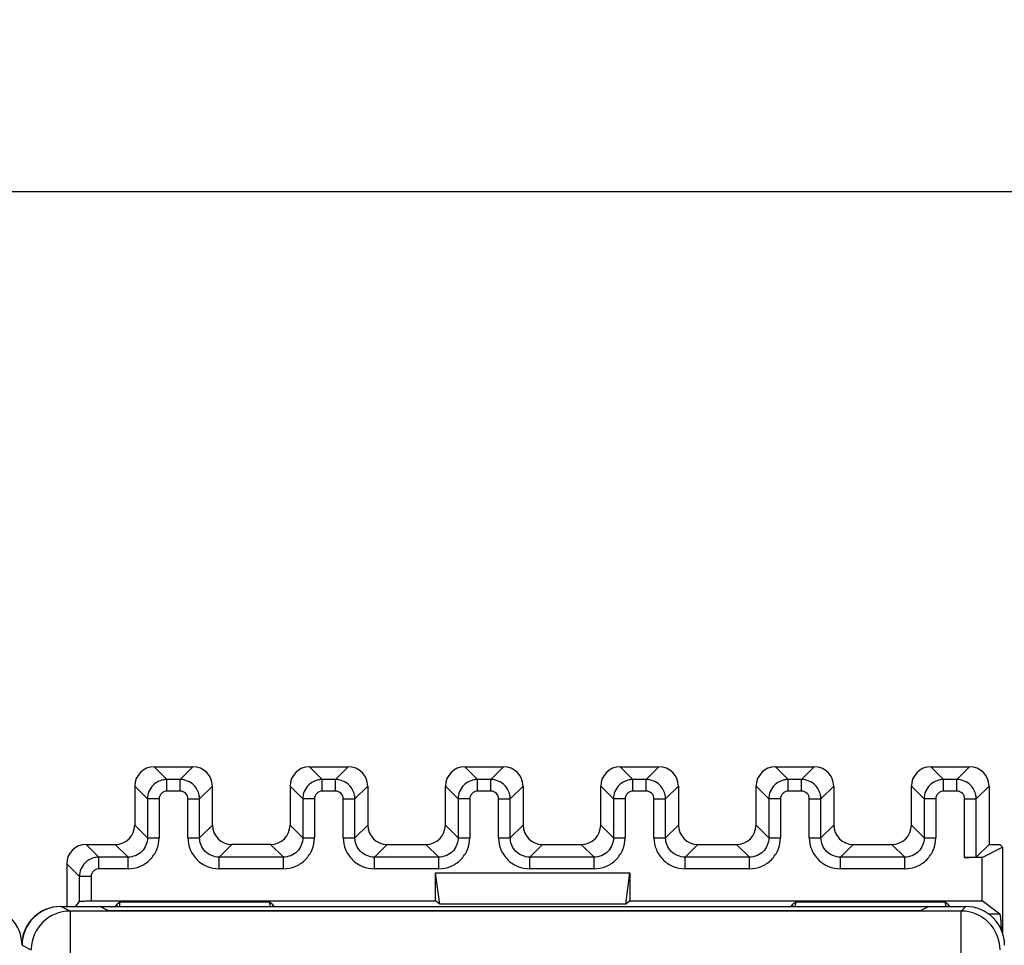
# Model space of a CAD drawing. Header units: millimetres. Extents: x 0 to 841, y 0 to 594.
# Tile 180 of 237: x 583 to 608, y 354 to 378. Entities that reach past the tile are written whole.
import ezdxf

# ---------------------------------------------------------------- set-up
doc = ezdxf.new("R2010")
doc.units = ezdxf.units.MM
doc.header["$LTSCALE"] = 46.255
doc.layers.get('0').update_dxf_attribs({"linetype": 'CONTINUOUS'})
doc.styles.get("Standard").update_dxf_attribs({"font": 'txt', "width": 0.85})
doc.dimstyles.new('DIMSTYLE_5', dxfattribs={"dimtxt": 3.5, "dimasz": 3.5, "dimexe": 1, "dimexo": 0.5, "dimgap": 0.875, "dimtad": 1, "dimdec": 4, "dimdsep": 46, "dimtxsty": 'STANDARD', "dimblk": '_FILLED', "dimblk1": '_FILLED', "dimblk2": '_FILLED', "dimcen": 0.09, "dimadec": 4, "dimazin": 2, "dimtp": 0.3, "dimtm": 0.3, "dimtfac": 1, "dimtdec": 4, "dimtofl": 0, "dimtmove": 0, "dimatfit": 3, "dimldrblk": '_FILLED', "dimfxl": 1, "dimtolj": 1, "dimarcsym": 0})

# ---------------------------------------------------------------- blocks, each defined once
blk = doc.blocks.new('_FILLED')
at = {"color": 0, "linetype": 'BYBLOCK'}
blk.add_solid([(0, 0), (-1, 0.1429), (-1, -0.1429)], dxfattribs=at)
blk = doc.blocks.new('*D4')
at = {"color": 2, "linetype": 'CONTINUOUS'}
for p, q in [((277.619, 344.095), (277.619, 374.127)), ((735.219, 349.465), (735.219, 374.127)), ((277.619, 373.127), (506.419, 373.127)), ((735.219, 373.127), (506.419, 373.127))]:
    blk.add_line(p, q, dxfattribs=at)
at = {"color": 2, "linetype": 'CONTINUOUS', "xscale": 3.5, "yscale": 3.5, "zscale": 3.5, "rotation": 180}
blk.add_blockref('_FILLED', (277.619, 373.127), dxfattribs=at)
at = {"color": 2, "linetype": 'CONTINUOUS', "xscale": 3.5, "yscale": 3.5, "zscale": 3.5}
blk.add_blockref('_FILLED', (735.219, 373.127), dxfattribs=at)
at = {"color": 2, "linetype": 'CONTINUOUS', "insert": (506.419, 377.502), "char_height": 3.5, "width": 19.125, "attachment_point": 2, "line_spacing_factor": 0.9}
blk.add_mtext('457.6', dxfattribs=at)

msp = doc.modelspace()

# ---------------------------------------------------------------- linework, layer by layer
at = {"color": 7, "linetype": 'CONTINUOUS'}
for p, q in [((586.01844, 358.31408), (587.01859, 358.31408)), ((590.01844, 358.31408), (591.01859, 358.31408)), ((594.01844, 358.31408), (595.01859, 358.31408)), ((598.01844, 358.31408), (599.01859, 358.31408)), ((602.01844, 358.31408), (603.01859, 358.31408)), ((606.01844, 358.31408), (607.01859, 358.31408)), ((585.51851, 357.81415), (585.51851, 356.814)), ((587.51851, 356.814), (587.51851, 357.81415)), ((589.51851, 357.81415), (589.51851, 356.814)), ((591.51851, 357.81415), (591.51851, 356.814)), ((593.51851, 356.814), (593.51851, 357.81415)), ((595.51851, 357.81415), (595.51851, 356.814)), ((597.51851, 356.814), (597.51851, 357.81415)), ((599.51851, 357.81415), (599.51851, 356.814)), ((601.51851, 356.814), (601.51851, 357.81415)), ((603.51851, 357.81415), (603.51851, 356.814)), ((605.51851, 356.814), (605.51851, 357.81415)), ((607.51851, 357.81415), (607.51851, 356.31408)), ((584.26844, 356.31408), (585.01859, 356.31408)), ((589.01859, 356.31408), (588.01844, 356.31408)), ((592.01844, 356.31408), (593.01859, 356.31408)), ((596.01844, 356.31408), (597.01859, 356.31408)), ((600.01844, 356.31408), (601.01859, 356.31408)), ((604.01844, 356.31408), (605.01859, 356.31408)), ((607.51851, 356.31408), (607.19027, 355.98583)), ((607.34121, 355.98069), (607.86851, 356.24426)), ((607.51851, 356.31408), (607.79869, 356.31408)), ((607.79869, 356.31408), (607.86851, 356.24426)), ((607.86851, 356.24426), (607.86851, 354.02328)), ((607.34121, 355.98069), (606.89031, 355.98069)), ((607.34121, 354.85711), (607.34121, 355.98069)), ((583.76851, 355.81415), (583.76851, 354.71408)), ((593.26851, 355.58587), (598.26851, 355.58587)), ((593.26851, 354.85711), (593.26851, 355.58587)), ((593.37378, 354.77818), (593.26851, 355.58587)), ((598.16325, 354.77818), (598.26851, 355.58587)), ((598.26851, 355.58587), (598.26851, 354.85711)), ((583.61851, 354.71408), (606.91855, 354.71408)), ((584.00656, 354.71408), (584.09676, 354.8494)), ((584.39671, 354.85711), (593.26851, 354.85711)), ((584.84059, 354.60503), (584.61851, 354.71408)), ((585.02728, 354.71408), (585.06851, 354.77593)), ((585.13997, 354.82952), (585.06851, 354.77594)), ((585.06851, 354.71408), (585.06851, 354.77594)), ((585.13299, 354.71408), (585.13997, 354.82952)), ((588.99705, 354.82952), (585.13997, 354.82952)), ((589.0036, 354.72133), (588.99705, 354.82952)), ((588.99705, 354.82952), (589.06851, 354.77594)), ((589.06851, 354.77594), (589.06851, 354.71408)), ((589.10975, 354.71408), (589.06851, 354.77594)), ((593.37378, 354.77818), (593.26851, 354.85711)), ((598.16325, 354.77818), (593.37378, 354.77818)), ((598.26851, 354.85711), (598.16325, 354.77818)), ((598.26851, 354.85711), (607.34121, 354.85711)), ((602.42728, 354.71408), (602.46851, 354.77593)), ((602.53997, 354.82952), (602.46851, 354.77594)), ((602.46851, 354.71408), (602.46851, 354.77594)), ((602.53299, 354.71408), (602.53997, 354.82952)), ((606.39705, 354.82952), (602.53997, 354.82952)), ((605.96851, 354.71408), (605.74645, 354.60503)), ((606.40403, 354.71408), (606.39705, 354.82952)), ((606.39705, 354.82952), (606.46851, 354.77594)), ((606.46851, 354.77594), (606.46851, 354.71408)), ((606.50975, 354.71408), (606.46851, 354.77594)), ((607.79866, 354.51409), (607.34121, 354.85711)), ((606.80067, 354.59619), (583.85431, 354.59619)), ((584.82216, 354.61408), (605.76488, 354.61408)), ((607.79867, 354.51408), (607.51693, 354.51408))]:
    msp.add_line(p, q, dxfattribs=at)
at = {"color": 9, "linetype": 'CONTINUOUS'}
for p, q in [((586.01844, 358.31408), (586.34668, 357.98583)), ((587.01859, 358.31408), (586.69034, 357.98583)), ((590.01844, 358.31408), (590.34668, 357.98583)), ((591.01859, 358.31408), (590.69034, 357.98583)), ((594.01844, 358.31408), (594.34668, 357.98583)), ((595.01859, 358.31408), (594.69034, 357.98583)), ((598.01844, 358.31408), (598.34668, 357.98583)), ((599.01859, 358.31408), (598.69034, 357.98583)), ((602.01844, 358.31408), (602.34668, 357.98583)), ((603.01859, 358.31408), (602.69034, 357.98583)), ((606.01844, 358.31408), (606.34668, 357.98583)), ((607.01859, 358.31408), (606.69034, 357.98583)), ((585.84676, 357.48591), (585.51851, 357.81415)), ((586.69034, 357.98583), (586.34668, 357.98583)), ((586.34668, 357.68588), (586.34668, 357.98583)), ((586.69034, 357.68588), (586.69034, 357.98583)), ((587.19027, 357.48591), (587.51851, 357.81415)), ((589.84676, 357.48591), (589.51851, 357.81415)), ((590.69034, 357.98583), (590.34668, 357.98583)), ((590.34668, 357.68588), (590.34668, 357.98583)), ((590.69034, 357.68588), (590.69034, 357.98583)), ((591.19027, 357.48591), (591.51851, 357.81415)), ((593.84676, 357.48591), (593.51851, 357.81415)), ((594.69034, 357.98583), (594.34668, 357.98583)), ((594.34668, 357.68588), (594.34668, 357.98583)), ((594.69034, 357.68588), (594.69034, 357.98583)), ((595.19027, 357.48591), (595.51851, 357.81415)), ((597.84676, 357.48591), (597.51851, 357.81415)), ((598.69034, 357.98583), (598.34668, 357.98583)), ((598.34668, 357.68588), (598.34668, 357.98583)), ((598.69034, 357.68588), (598.69034, 357.98583)), ((599.19027, 357.48591), (599.51851, 357.81415)), ((601.84676, 357.48591), (601.51851, 357.81415)), ((602.69034, 357.98583), (602.34668, 357.98583)), ((602.34668, 357.68588), (602.34668, 357.98583)), ((602.69034, 357.68588), (602.69034, 357.98583)), ((603.19027, 357.48591), (603.51851, 357.81415)), ((605.84676, 357.48591), (605.51851, 357.81415)), ((606.69034, 357.98583), (606.34668, 357.98583)), ((606.34668, 357.68588), (606.34668, 357.98583)), ((606.69034, 357.68588), (606.69034, 357.98583)), ((607.19027, 357.48591), (607.51851, 357.81415)), ((586.69035, 357.68588), (586.34668, 357.68588)), ((590.69035, 357.68588), (590.34668, 357.68588)), ((594.69035, 357.68588), (594.34668, 357.68588)), ((598.69035, 357.68588), (598.34668, 357.68588)), ((602.69035, 357.68588), (602.34668, 357.68588)), ((606.69035, 357.68588), (606.34668, 357.68588)), ((586.14671, 357.48591), (585.84676, 357.48591)), ((585.84676, 357.48591), (585.84676, 356.48576)), ((586.14671, 357.48591), (586.14671, 356.48575)), ((586.89031, 357.48591), (587.19027, 357.48591)), ((586.89031, 356.48575), (586.89031, 357.48591)), ((587.19027, 356.48576), (587.19027, 357.48591)), ((590.14671, 357.48591), (589.84676, 357.48591)), ((589.84676, 357.48591), (589.84676, 356.48576)), ((590.14671, 357.48591), (590.14671, 356.48575)), ((590.89031, 357.48591), (591.19027, 357.48591)), ((590.89031, 356.48575), (590.89031, 357.48591)), ((591.19027, 356.48576), (591.19027, 357.48591)), ((594.14671, 357.48591), (593.84676, 357.48591)), ((593.84676, 357.48591), (593.84676, 356.48576)), ((594.14671, 357.48591), (594.14671, 356.48575)), ((594.89031, 357.48591), (595.19027, 357.48591)), ((594.89031, 356.48575), (594.89031, 357.48591)), ((595.19027, 356.48576), (595.19027, 357.48591)), ((598.14671, 357.48591), (597.84676, 357.48591)), ((597.84676, 357.48591), (597.84676, 356.48576)), ((598.14671, 357.48591), (598.14671, 356.48575)), ((598.89031, 357.48591), (599.19027, 357.48591)), ((598.89031, 356.48575), (598.89031, 357.48591)), ((599.19027, 356.48576), (599.19027, 357.48591)), ((602.14671, 357.48591), (601.84676, 357.48591)), ((601.84676, 357.48591), (601.84676, 356.48576)), ((602.14671, 357.48591), (602.14671, 356.48575)), ((602.89031, 357.48591), (603.19027, 357.48591)), ((602.89031, 356.48575), (602.89031, 357.48591)), ((603.19027, 356.48576), (603.19027, 357.48591)), ((606.14671, 357.48591), (605.84676, 357.48591)), ((605.84676, 357.48591), (605.84676, 356.48576)), ((606.14671, 357.48591), (606.14671, 356.48575)), ((606.89031, 357.48591), (607.19027, 357.48591)), ((606.89031, 355.98069), (606.89031, 357.48591)), ((607.19027, 355.98583), (607.19027, 357.48591)), ((585.51851, 356.814), (585.84676, 356.48576)), ((587.51851, 356.814), (587.19027, 356.48576)), ((589.51851, 356.814), (589.84676, 356.48576)), ((591.51851, 356.814), (591.19027, 356.48576)), ((593.51851, 356.814), (593.84676, 356.48576)), ((595.51851, 356.814), (595.19027, 356.48576)), ((597.51851, 356.814), (597.84676, 356.48576)), ((599.51851, 356.814), (599.19027, 356.48576)), ((601.51851, 356.814), (601.84676, 356.48576)), ((603.51851, 356.814), (603.19027, 356.48576)), ((605.51851, 356.814), (605.84676, 356.48576)), ((585.84676, 356.48576), (586.14671, 356.48576)), ((586.89031, 356.48576), (587.19027, 356.48576)), ((589.84676, 356.48576), (590.14671, 356.48576)), ((590.89031, 356.48576), (591.19027, 356.48576)), ((593.84676, 356.48576), (594.14671, 356.48576)), ((594.89031, 356.48576), (595.19027, 356.48576)), ((597.84676, 356.48576), (598.14671, 356.48576)), ((598.89031, 356.48576), (599.19027, 356.48576)), ((601.84676, 356.48576), (602.14671, 356.48576)), ((602.89031, 356.48576), (603.19027, 356.48576)), ((605.84676, 356.48576), (606.14671, 356.48576)), ((584.26844, 356.31408), (584.59668, 355.98583)), ((585.34684, 355.98583), (585.01859, 356.31408)), ((587.69019, 355.98583), (588.01844, 356.31408)), ((589.34684, 355.98583), (589.01859, 356.31408)), ((591.69019, 355.98583), (592.01844, 356.31408)), ((593.34684, 355.98583), (593.01859, 356.31408)), ((595.69019, 355.98583), (596.01844, 356.31408)), ((597.34684, 355.98583), (597.01859, 356.31408)), ((599.69019, 355.98583), (600.01844, 356.31408)), ((601.34684, 355.98583), (601.01859, 356.31408)), ((603.69019, 355.98583), (604.01844, 356.31408)), ((605.34684, 355.98583), (605.01859, 356.31408)), ((585.34684, 355.98583), (584.59668, 355.98583)), ((584.59668, 355.68588), (584.59668, 355.98583)), ((585.34684, 355.68588), (585.34684, 355.98583)), ((589.34684, 355.98583), (587.69019, 355.98583)), ((587.69019, 355.68588), (587.69019, 355.98583)), ((589.34684, 355.68588), (589.34684, 355.98583)), ((593.34684, 355.98583), (591.69019, 355.98583)), ((591.69019, 355.68588), (591.69019, 355.98583)), ((593.34684, 355.68588), (593.34684, 355.98583)), ((597.34684, 355.98583), (595.69019, 355.98583)), ((595.69019, 355.68588), (595.69019, 355.98583)), ((597.34684, 355.68588), (597.34684, 355.98583)), ((601.34684, 355.98583), (599.69019, 355.98583)), ((599.69019, 355.68588), (599.69019, 355.98583)), ((601.34684, 355.68588), (601.34684, 355.98583)), ((605.34684, 355.98583), (603.69019, 355.98583)), ((603.69019, 355.68588), (603.69019, 355.98583)), ((605.34684, 355.68588), (605.34684, 355.98583)), ((584.09676, 355.48591), (583.76851, 355.81415)), ((584.39671, 355.48591), (584.09676, 355.48591)), ((584.09676, 354.8494), (584.09676, 355.48591)), ((584.39671, 355.48591), (584.39671, 354.85711)), ((585.34684, 355.68588), (584.59668, 355.68588)), ((589.34684, 355.68588), (587.69019, 355.68588)), ((593.34684, 355.68588), (591.69019, 355.68588)), ((597.34684, 355.68588), (595.69019, 355.68588)), ((601.34684, 355.68588), (599.69019, 355.68588)), ((605.34684, 355.68588), (603.69019, 355.68588)), ((583.85431, 354.59619), (583.61851, 354.71408)), ((606.80067, 354.59619), (606.91855, 354.71408)), ((583.85431, 354.59619), (583.85431, 264.83197)), ((606.80066, 264.83197), (606.80066, 354.59619)), ((582.61851, 353.71419), (582.85446, 353.59623))]:
    msp.add_line(p, q, dxfattribs=at)
at = {"color": 7, "linetype": 'CONTINUOUS'}
for centre, radius, start, end in [((581.61864, 353.71416), 0.99987, 359.997742, 90.002102), ((583.60941, 353.71408), 1, 90, 174.71219), ((606.91864, 353.71416), 0.99987, 359.997742, 90.002102)]:
    msp.add_arc(centre, radius, start, end, dxfattribs=at)
at = {"color": 9, "linetype": 'CONTINUOUS'}
for centre, radius, start, end in [((583.85443, 353.59638), 0.99981, 90.007139, 178.99409), ((606.80075, 353.59621), 0.99988, 359.999564, 89.998107)]:
    msp.add_arc(centre, radius, start, end, dxfattribs=at)
at = {"color": 7, "linetype": 'CONTINUOUS'}
for centre, major_axis, ratio, start_param, end_param in [((586.01859, 357.814), (-0.35366, 0.35366), 0.99969546, -0.78524587, 0.78524587), ((587.01844, 357.814), (-0.35366, -0.35366), 0.99969546, 8.63953209, 10.21002383), ((590.01859, 357.814), (-0.35366, 0.35366), 0.99969546, 5.49793944, 7.06843118), ((591.01844, 357.814), (0.35366, 0.35366), 0.99969546, 5.49793944, 7.06843118), ((594.01859, 357.814), (0.35366, -0.35366), 0.99969546, 2.35634678, 3.92683852), ((595.01844, 357.814), (0.35366, 0.35366), 0.99969546, 5.49793944, 7.06843118), ((598.01859, 357.814), (0.35366, -0.35366), 0.99969546, 8.63953209, 10.21002383), ((599.01844, 357.814), (0.35366, 0.35366), 0.99969546, 5.49793944, 7.06843118), ((602.01859, 357.814), (0.35366, -0.35366), 0.99969546, 2.35634678, 3.92683852), ((603.01844, 357.814), (0.35366, 0.35366), 0.99969546, 5.49793944, 7.06843118), ((606.01859, 357.814), (-0.35366, 0.35366), 0.99969546, 5.49793944, 7.06843118), ((607.01844, 357.814), (0.35366, 0.35366), 0.99969546, 5.49793944, 7.06843118), ((585.01844, 356.81415), (0.35366, -0.35366), 0.99969546, -0.78524587, 0.78524587), ((588.01859, 356.81415), (0.35366, 0.35366), 0.99969546, -3.92683852, -2.35634678), ((589.01844, 356.81415), (0.35366, -0.35366), 0.99969546, -0.78524587, 0.78524587), ((592.01859, 356.81415), (0.35366, 0.35366), 0.99969546, -3.92683852, -2.35634678), ((593.01844, 356.81415), (0.35366, -0.35366), 0.99969546, -0.78524587, 0.78524587), ((596.01859, 356.81415), (0.35366, 0.35366), 0.99969546, -3.92683852, -2.35634678), ((597.01844, 356.81415), (0.35366, -0.35366), 0.99969546, -0.78524587, 0.78524587), ((600.01859, 356.81415), (0.35366, 0.35366), 0.99969546, -3.92683852, -2.35634678), ((601.01844, 356.81415), (0.35366, -0.35366), 0.99969546, -0.78524587, 0.78524587), ((604.01859, 356.81415), (0.35366, 0.35366), 0.99969546, -3.92683852, -2.35634678), ((605.01844, 356.81415), (0.35366, -0.35366), 0.99969546, -0.78524587, 0.78524587), ((584.26859, 355.814), (-0.35366, 0.35366), 0.99969546, 5.49793944, 7.06843118), ((606.89031, 355.98592), (0.3, 0), 0.01745506, -1.57079633, -0.79412481), ((583.61867, 353.71404), (-0.89461, 0.44727), 0.99980964, -1.10710303, 0.463541)]:
    msp.add_ellipse(centre, major_axis=major_axis, ratio=ratio, start_param=start_param, end_param=end_param, dxfattribs=at)
at = {"color": 9, "linetype": 'CONTINUOUS'}
for points, knots in [([(585.99321, 357.83938), (585.94718, 357.79347), (585.87277, 357.68218), (585.84677, 357.55092), (585.84676, 357.48591)], [0, 0, 0, 0, 0.50002709, 1, 1, 1, 1]), ([(586.34668, 357.98581), (586.31404, 357.98589), (586.18488, 357.97289), (586.06171, 357.90769), (585.99321, 357.83938)], [0, 0, 0, 0, 0.25228389, 1, 1, 1, 1]), ([(587.04381, 357.83938), (586.9979, 357.88541), (586.88662, 357.95982), (586.75535, 357.98582), (586.69034, 357.98583)], [0, 0, 0, 0, 0.50002709, 1, 1, 1, 1]), ([(587.19025, 357.48591), (587.19033, 357.51855), (587.17733, 357.64771), (587.11212, 357.77088), (587.04381, 357.83938)], [0, 0, 0, 0, 0.25228389, 1, 1, 1, 1]), ([(589.99321, 357.83938), (589.94718, 357.79347), (589.87277, 357.68218), (589.84677, 357.55092), (589.84676, 357.48591)], [0, 0, 0, 0, 0.50002709, 1, 1, 1, 1]), ([(590.34668, 357.98581), (590.31404, 357.98589), (590.18488, 357.97289), (590.06171, 357.90769), (589.99321, 357.83938)], [0, 0, 0, 0, 0.25228389, 1, 1, 1, 1]), ([(591.04381, 357.83938), (590.9979, 357.88541), (590.88662, 357.95982), (590.75535, 357.98582), (590.69034, 357.98583)], [0, 0, 0, 0, 0.50002709, 1, 1, 1, 1]), ([(591.19025, 357.48591), (591.19033, 357.51855), (591.17733, 357.64771), (591.11212, 357.77088), (591.04381, 357.83938)], [0, 0, 0, 0, 0.25228389, 1, 1, 1, 1]), ([(593.99321, 357.83938), (593.94718, 357.79347), (593.87277, 357.68218), (593.84677, 357.55092), (593.84676, 357.48591)], [0, 0, 0, 0, 0.50002709, 1, 1, 1, 1]), ([(594.34668, 357.98581), (594.31404, 357.98589), (594.18488, 357.97289), (594.06171, 357.90769), (593.99321, 357.83938)], [0, 0, 0, 0, 0.25228389, 1, 1, 1, 1]), ([(595.04381, 357.83938), (594.9979, 357.88541), (594.88662, 357.95982), (594.75535, 357.98582), (594.69034, 357.98583)], [0, 0, 0, 0, 0.50002709, 1, 1, 1, 1]), ([(595.19025, 357.48591), (595.19033, 357.51855), (595.17733, 357.64771), (595.11212, 357.77088), (595.04381, 357.83938)], [0, 0, 0, 0, 0.25228389, 1, 1, 1, 1]), ([(597.99321, 357.83938), (597.94718, 357.79347), (597.87277, 357.68218), (597.84677, 357.55092), (597.84676, 357.48591)], [0, 0, 0, 0, 0.50002709, 1, 1, 1, 1]), ([(598.34668, 357.98581), (598.31404, 357.98589), (598.18488, 357.97289), (598.06171, 357.90769), (597.99321, 357.83938)], [0, 0, 0, 0, 0.25228389, 1, 1, 1, 1]), ([(599.04381, 357.83938), (598.9979, 357.88541), (598.88662, 357.95982), (598.75535, 357.98582), (598.69034, 357.98583)], [0, 0, 0, 0, 0.50002709, 1, 1, 1, 1]), ([(599.19025, 357.48591), (599.19033, 357.51855), (599.17733, 357.64771), (599.11212, 357.77088), (599.04381, 357.83938)], [0, 0, 0, 0, 0.25228389, 1, 1, 1, 1]), ([(601.99321, 357.83938), (601.94718, 357.79347), (601.87277, 357.68218), (601.84677, 357.55092), (601.84676, 357.48591)], [0, 0, 0, 0, 0.50002709, 1, 1, 1, 1]), ([(602.34668, 357.98581), (602.31404, 357.98589), (602.18488, 357.97289), (602.06171, 357.90769), (601.99321, 357.83938)], [0, 0, 0, 0, 0.25228389, 1, 1, 1, 1]), ([(603.04381, 357.83938), (602.9979, 357.88541), (602.88662, 357.95982), (602.75535, 357.98582), (602.69034, 357.98583)], [0, 0, 0, 0, 0.50002709, 1, 1, 1, 1]), ([(603.19025, 357.48591), (603.19033, 357.51855), (603.17733, 357.64771), (603.11212, 357.77088), (603.04381, 357.83938)], [0, 0, 0, 0, 0.25228389, 1, 1, 1, 1]), ([(605.99321, 357.83938), (605.94718, 357.79347), (605.87277, 357.68218), (605.84677, 357.55092), (605.84676, 357.48591)], [0, 0, 0, 0, 0.50002709, 1, 1, 1, 1]), ([(606.34668, 357.98581), (606.31404, 357.98589), (606.18488, 357.97289), (606.06171, 357.90769), (605.99321, 357.83938)], [0, 0, 0, 0, 0.25228389, 1, 1, 1, 1]), ([(607.04381, 357.83938), (606.9979, 357.88541), (606.88662, 357.95982), (606.75535, 357.98582), (606.69034, 357.98583)], [0, 0, 0, 0, 0.50002709, 1, 1, 1, 1]), ([(607.19025, 357.48591), (607.19033, 357.51855), (607.17733, 357.64771), (607.11212, 357.77088), (607.04381, 357.83938)], [0, 0, 0, 0, 0.25228389, 1, 1, 1, 1]), ([(586.34668, 357.68588), (586.29567, 357.68601), (586.18939, 357.64315), (586.14671, 357.53694), (586.14671, 357.48591)], [0, 0, 0, 0, 0.49992998, 1, 1, 1, 1]), ([(586.89031, 357.48591), (586.89045, 357.53692), (586.84759, 357.6432), (586.74137, 357.68588), (586.69035, 357.68588)], [0, 0, 0, 0, 0.49992967, 1, 1, 1, 1]), ([(590.34668, 357.68588), (590.29567, 357.68601), (590.18939, 357.64315), (590.14671, 357.53694), (590.14671, 357.48591)], [0, 0, 0, 0, 0.49992998, 1, 1, 1, 1]), ([(590.89031, 357.48591), (590.89045, 357.53692), (590.84759, 357.6432), (590.74137, 357.68588), (590.69035, 357.68588)], [0, 0, 0, 0, 0.49992967, 1, 1, 1, 1]), ([(594.34668, 357.68588), (594.29567, 357.68601), (594.18939, 357.64315), (594.14671, 357.53694), (594.14671, 357.48591)], [0, 0, 0, 0, 0.49992998, 1, 1, 1, 1]), ([(594.89031, 357.48591), (594.89045, 357.53692), (594.84759, 357.6432), (594.74137, 357.68588), (594.69035, 357.68588)], [0, 0, 0, 0, 0.49992967, 1, 1, 1, 1]), ([(598.34668, 357.68588), (598.29567, 357.68601), (598.18939, 357.64315), (598.14671, 357.53694), (598.14671, 357.48591)], [0, 0, 0, 0, 0.49992998, 1, 1, 1, 1]), ([(598.89031, 357.48591), (598.89045, 357.53692), (598.84759, 357.6432), (598.74137, 357.68588), (598.69035, 357.68588)], [0, 0, 0, 0, 0.49992967, 1, 1, 1, 1]), ([(602.34668, 357.68588), (602.29567, 357.68601), (602.18939, 357.64315), (602.14671, 357.53694), (602.14671, 357.48591)], [0, 0, 0, 0, 0.49992998, 1, 1, 1, 1]), ([(602.89031, 357.48591), (602.89045, 357.53692), (602.84759, 357.6432), (602.74137, 357.68588), (602.69035, 357.68588)], [0, 0, 0, 0, 0.49992967, 1, 1, 1, 1]), ([(606.34668, 357.68588), (606.29567, 357.68601), (606.18939, 357.64315), (606.14671, 357.53694), (606.14671, 357.48591)], [0, 0, 0, 0, 0.49992998, 1, 1, 1, 1]), ([(606.89031, 357.48591), (606.89045, 357.53692), (606.84759, 357.6432), (606.74137, 357.68588), (606.69035, 357.68588)], [0, 0, 0, 0, 0.49992967, 1, 1, 1, 1]), ([(585.34684, 355.68588), (585.45088, 355.68703), (585.66139, 355.72671), (585.92675, 355.90587), (586.10584, 356.17121), (586.14566, 356.38172), (586.14671, 356.48575)], [0, 0, 0, 0, 0.25002061, 0.50000911, 0.74999006, 1, 1, 1, 1]), ([(585.84675, 356.48576), (585.84687, 356.42076), (585.82009, 356.28968), (585.74627, 356.17823), (585.70038, 356.13221)], [0, 0, 0, 0, 0.50000848, 1, 1, 1, 1]), ([(586.89031, 356.48575), (586.89146, 356.38171), (586.93114, 356.1712), (587.1103, 355.90584), (587.37565, 355.72675), (587.58615, 355.68693), (587.69019, 355.68588)], [0, 0, 0, 0, 0.2500206, 0.50000909, 0.74999005, 1, 1, 1, 1]), ([(587.33665, 356.13221), (587.29061, 356.17812), (587.21621, 356.28944), (587.19025, 356.42073), (587.19027, 356.48576)], [0, 0, 0, 0, 0.49997838, 1, 1, 1, 1]), ([(589.34684, 355.68588), (589.45088, 355.68703), (589.66139, 355.72671), (589.92675, 355.90587), (590.10584, 356.17121), (590.14566, 356.38172), (590.14671, 356.48575)], [0, 0, 0, 0, 0.25002062, 0.50000912, 0.74999007, 1, 1, 1, 1]), ([(589.84675, 356.48576), (589.84687, 356.42076), (589.82009, 356.28968), (589.74627, 356.17823), (589.70038, 356.13221)], [0, 0, 0, 0, 0.50000848, 1, 1, 1, 1]), ([(590.89031, 356.48575), (590.89146, 356.38171), (590.93114, 356.1712), (591.1103, 355.90584), (591.37565, 355.72675), (591.58615, 355.68693), (591.69019, 355.68588)], [0, 0, 0, 0, 0.2500206, 0.50000909, 0.74999005, 1, 1, 1, 1]), ([(591.33665, 356.13221), (591.29061, 356.17812), (591.21621, 356.28944), (591.19025, 356.42073), (591.19027, 356.48576)], [0, 0, 0, 0, 0.49997838, 1, 1, 1, 1]), ([(593.34684, 355.68588), (593.45088, 355.68703), (593.66139, 355.72671), (593.92675, 355.90587), (594.10584, 356.17121), (594.14566, 356.38172), (594.14671, 356.48575)], [0, 0, 0, 0, 0.25002062, 0.50000912, 0.74999007, 1, 1, 1, 1]), ([(593.84675, 356.48576), (593.84687, 356.42076), (593.82009, 356.28968), (593.74627, 356.17823), (593.70038, 356.13221)], [0, 0, 0, 0, 0.50000848, 1, 1, 1, 1]), ([(594.89031, 356.48575), (594.89146, 356.38171), (594.93114, 356.1712), (595.1103, 355.90584), (595.37565, 355.72675), (595.58615, 355.68693), (595.69019, 355.68588)], [0, 0, 0, 0, 0.2500206, 0.50000909, 0.74999005, 1, 1, 1, 1]), ([(595.33665, 356.13221), (595.29061, 356.17812), (595.21621, 356.28944), (595.19025, 356.42073), (595.19027, 356.48576)], [0, 0, 0, 0, 0.49997838, 1, 1, 1, 1]), ([(597.34684, 355.68588), (597.45088, 355.68703), (597.66139, 355.72671), (597.92675, 355.90587), (598.10584, 356.17121), (598.14566, 356.38172), (598.14671, 356.48575)], [0, 0, 0, 0, 0.25002062, 0.50000912, 0.74999007, 1, 1, 1, 1]), ([(597.84675, 356.48576), (597.84687, 356.42076), (597.82009, 356.28968), (597.74627, 356.17823), (597.70038, 356.13221)], [0, 0, 0, 0, 0.50000848, 1, 1, 1, 1]), ([(598.89031, 356.48575), (598.89146, 356.38171), (598.93114, 356.1712), (599.1103, 355.90584), (599.37565, 355.72675), (599.58615, 355.68693), (599.69019, 355.68588)], [0, 0, 0, 0, 0.2500206, 0.50000909, 0.74999005, 1, 1, 1, 1]), ([(599.33665, 356.13221), (599.29061, 356.17812), (599.21621, 356.28944), (599.19025, 356.42073), (599.19027, 356.48576)], [0, 0, 0, 0, 0.49997838, 1, 1, 1, 1]), ([(601.34684, 355.68588), (601.45088, 355.68703), (601.66139, 355.72671), (601.92675, 355.90587), (602.10584, 356.17121), (602.14566, 356.38172), (602.14671, 356.48575)], [0, 0, 0, 0, 0.25002062, 0.50000912, 0.74999007, 1, 1, 1, 1]), ([(601.84675, 356.48576), (601.84687, 356.42076), (601.82009, 356.28968), (601.74627, 356.17823), (601.70038, 356.13221)], [0, 0, 0, 0, 0.50000848, 1, 1, 1, 1]), ([(602.89031, 356.48575), (602.89146, 356.38171), (602.93114, 356.1712), (603.1103, 355.90584), (603.37565, 355.72675), (603.58615, 355.68693), (603.69019, 355.68588)], [0, 0, 0, 0, 0.2500206, 0.50000909, 0.74999005, 1, 1, 1, 1]), ([(603.33665, 356.13221), (603.29061, 356.17812), (603.21621, 356.28944), (603.19025, 356.42073), (603.19027, 356.48576)], [0, 0, 0, 0, 0.49997838, 1, 1, 1, 1]), ([(605.34684, 355.68588), (605.45088, 355.68703), (605.66139, 355.72671), (605.92675, 355.90587), (606.10584, 356.17121), (606.14566, 356.38172), (606.14671, 356.48575)], [0, 0, 0, 0, 0.25002062, 0.50000912, 0.74999007, 1, 1, 1, 1]), ([(605.84675, 356.48576), (605.84687, 356.42076), (605.82009, 356.28968), (605.74627, 356.17823), (605.70038, 356.13221)], [0, 0, 0, 0, 0.50000848, 1, 1, 1, 1]), ([(584.59668, 355.98581), (584.56404, 355.98589), (584.43488, 355.97289), (584.31171, 355.90769), (584.24321, 355.83938)], [0, 0, 0, 0, 0.25228389, 1, 1, 1, 1]), ([(585.70038, 356.13221), (585.65447, 356.08617), (585.54315, 356.01177), (585.41186, 355.98582), (585.34684, 355.98583)], [0, 0, 0, 0, 0.49997838, 1, 1, 1, 1]), ([(587.69019, 355.98584), (587.62519, 355.98572), (587.49412, 356.0125), (587.38267, 356.08632), (587.33665, 356.13221)], [0, 0, 0, 0, 0.50000848, 1, 1, 1, 1]), ([(589.70038, 356.13221), (589.65447, 356.08617), (589.54315, 356.01177), (589.41186, 355.98582), (589.34684, 355.98583)], [0, 0, 0, 0, 0.49997838, 1, 1, 1, 1]), ([(591.69019, 355.98584), (591.62519, 355.98572), (591.49412, 356.0125), (591.38267, 356.08632), (591.33665, 356.13221)], [0, 0, 0, 0, 0.50000848, 1, 1, 1, 1]), ([(593.70038, 356.13221), (593.65447, 356.08617), (593.54315, 356.01177), (593.41186, 355.98582), (593.34684, 355.98583)], [0, 0, 0, 0, 0.49997838, 1, 1, 1, 1]), ([(595.69019, 355.98584), (595.62519, 355.98572), (595.49412, 356.0125), (595.38267, 356.08632), (595.33665, 356.13221)], [0, 0, 0, 0, 0.50000848, 1, 1, 1, 1]), ([(597.70038, 356.13221), (597.65447, 356.08617), (597.54315, 356.01177), (597.41186, 355.98582), (597.34684, 355.98583)], [0, 0, 0, 0, 0.49997838, 1, 1, 1, 1]), ([(599.69019, 355.98584), (599.62519, 355.98572), (599.49412, 356.0125), (599.38267, 356.08632), (599.33665, 356.13221)], [0, 0, 0, 0, 0.50000848, 1, 1, 1, 1]), ([(601.70038, 356.13221), (601.65447, 356.08617), (601.54315, 356.01177), (601.41186, 355.98582), (601.34684, 355.98583)], [0, 0, 0, 0, 0.49997838, 1, 1, 1, 1]), ([(603.69019, 355.98584), (603.62519, 355.98572), (603.49412, 356.0125), (603.38267, 356.08632), (603.33665, 356.13221)], [0, 0, 0, 0, 0.50000848, 1, 1, 1, 1]), ([(605.70038, 356.13221), (605.65447, 356.08617), (605.54315, 356.01177), (605.41186, 355.98582), (605.34684, 355.98583)], [0, 0, 0, 0, 0.49997838, 1, 1, 1, 1]), ([(584.24321, 355.83938), (584.19718, 355.79347), (584.12277, 355.68218), (584.09677, 355.55092), (584.09676, 355.48591)], [0, 0, 0, 0, 0.50002709, 1, 1, 1, 1]), ([(584.59668, 355.68588), (584.54567, 355.68601), (584.43939, 355.64315), (584.39671, 355.53694), (584.39671, 355.48591)], [0, 0, 0, 0, 0.49992982, 1, 1, 1, 1])]:
    msp.add_open_spline(points, degree=3, knots=knots, dxfattribs=at)
at = {"color": 7, "linetype": 'CONTINUOUS'}
for points, knots in [([(584.09676, 354.8494), (584.09802, 354.85129), (584.10809, 354.85026), (584.12387, 354.85335), (584.15249, 354.85357), (584.174, 354.85454), (584.18644, 354.85486)], [0, 0, 0, 0, 0.07575233, 0.27272747, 0.58487971, 1, 1, 1, 1]), ([(584.18644, 354.85486), (584.20152, 354.85525), (584.2716, 354.85668), (584.3417, 354.85711), (584.39671, 354.85711)], [0, 0, 0, 0, 0.21512094, 1, 1, 1, 1]), ([(607.8413, 354.09841), (607.8386, 354.15785), (607.83329, 354.26075), (607.82441, 354.37984), (607.81667, 354.44928), (607.81104, 354.48395), (607.80673, 354.50229), (607.8016, 354.51409), (607.79866, 354.51409)], [0, 0, 0, 0, 0.42495067, 0.73733063, 0.84871891, 0.92924687, 0.97898221, 1, 1, 1, 1])]:
    msp.add_open_spline(points, degree=3, knots=knots, dxfattribs=at)

# ---------------------------------------------------------------- dimensions: what is measured, and where the dimension line sits
at = {"color": 2, "linetype": 'CONTINUOUS'}
dim = msp.add_linear_dim(base=(735.21851, 373.12715), p1=(277.61851, 343.59454), p2=(735.21851, 348.96487), dimstyle='DIMSTYLE_5', dxfattribs=at)
dim.commit()
dim.dimension.update_dxf_attribs({"geometry": '*D4', "text_midpoint": (505.9185, 373.12715), "dimtype": 160})

doc.saveas('drawing.dxf')
